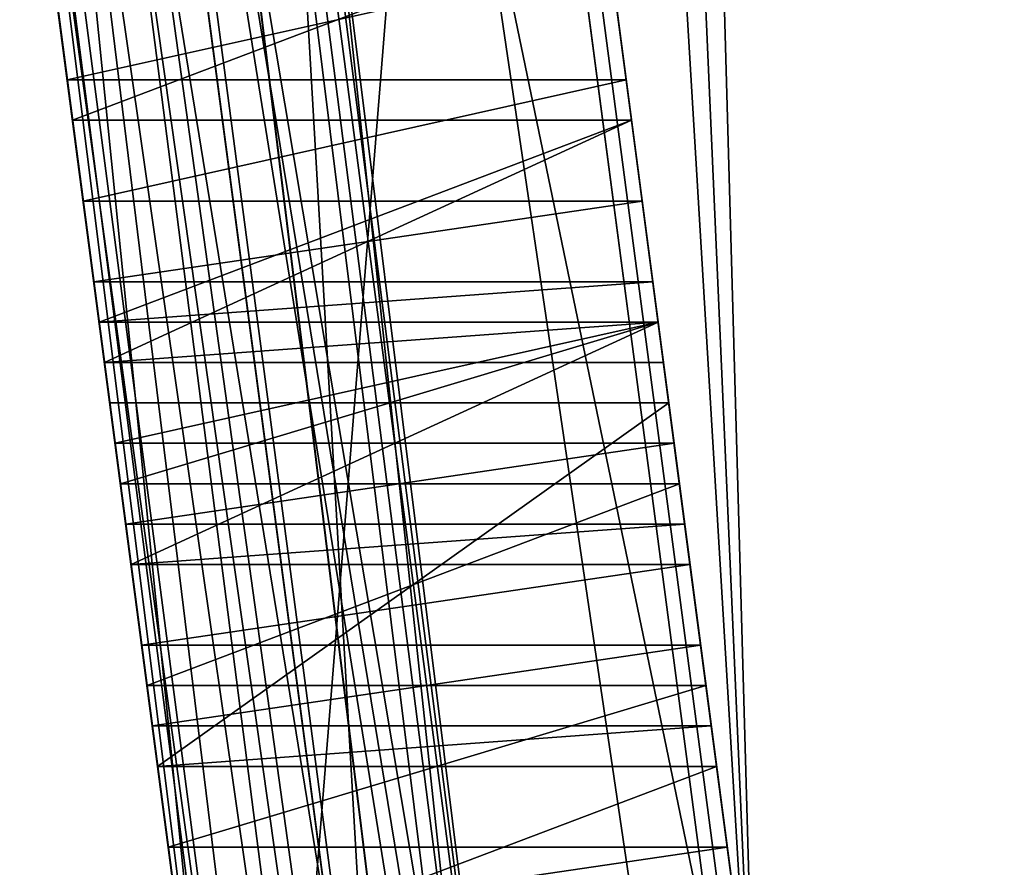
# Model space of a CAD drawing. Header units: millimetres. Extents: x -75 to 0, y -130 to 133.
# Tile 56 of 121: x -56.91 to -55.13, y 37.39 to 38.92. Entities that reach past the tile are written whole.
import ezdxf

# ---------------------------------------------------------------- set-up
doc = ezdxf.new("R2010")
doc.units = ezdxf.units.MM
doc.header["$LTSCALE"] = 65.185185
for name, color, linetype in [('406', 7, 'CONTINUOUS'), ('407', 7, 'CONTINUOUS'), ('437', 7, 'CONTINUOUS'), ('441', 7, 'CONTINUOUS'), ('468', 7, 'CONTINUOUS'), ('469', 7, 'CONTINUOUS'), ('470', 7, 'CONTINUOUS'), ('471', 7, 'CONTINUOUS'), ('472', 7, 'CONTINUOUS'), ('473', 7, 'CONTINUOUS'), ('474', 7, 'CONTINUOUS'), ('475', 7, 'CONTINUOUS'), ('476', 7, 'CONTINUOUS'), ('477', 7, 'CONTINUOUS'), ('478', 7, 'CONTINUOUS'), ('479', 7, 'CONTINUOUS'), ('480', 7, 'CONTINUOUS'), ('481', 7, 'CONTINUOUS'), ('488', 7, 'CONTINUOUS'), ('599', 7, 'CONTINUOUS'), ('601', 7, 'CONTINUOUS'), ('607', 7, 'CONTINUOUS'), ('609', 7, 'CONTINUOUS'), ('632', 7, 'CONTINUOUS'), ('634', 7, 'CONTINUOUS'), ('659', 7, 'CONTINUOUS'), ('683', 7, 'CONTINUOUS'), ('709', 7, 'CONTINUOUS'), ('729', 7, 'CONTINUOUS'), ('791', 7, 'CONTINUOUS'), ('792', 7, 'CONTINUOUS'), ('793', 7, 'CONTINUOUS'), ('794', 7, 'CONTINUOUS'), ('795', 7, 'CONTINUOUS'), ('796', 7, 'CONTINUOUS'), ('797', 7, 'CONTINUOUS'), ('798', 7, 'CONTINUOUS'), ('799', 7, 'CONTINUOUS'), ('800', 7, 'CONTINUOUS'), ('801', 7, 'CONTINUOUS'), ('813', 7, 'CONTINUOUS'), ('814', 7, 'CONTINUOUS'), ('815', 7, 'CONTINUOUS'), ('816', 7, 'CONTINUOUS'), ('817', 7, 'CONTINUOUS'), ('818', 7, 'CONTINUOUS'), ('819', 7, 'CONTINUOUS'), ('820', 7, 'CONTINUOUS'), ('826', 7, 'CONTINUOUS'), ('827', 7, 'CONTINUOUS'), ('828', 7, 'CONTINUOUS'), ('829', 7, 'CONTINUOUS'), ('841', 7, 'CONTINUOUS'), ('842', 7, 'CONTINUOUS'), ('843', 7, 'CONTINUOUS'), ('844', 7, 'CONTINUOUS'), ('845', 7, 'CONTINUOUS'), ('896', 7, 'CONTINUOUS'), ('897', 7, 'CONTINUOUS'), ('898', 7, 'CONTINUOUS'), ('899', 7, 'CONTINUOUS'), ('913', 7, 'CONTINUOUS'), ('914', 7, 'CONTINUOUS')]:
    doc.layers.add(name, color=color, linetype=linetype)

msp = doc.modelspace()

# ---------------------------------------------------------------- linework, layer by layer
at = {"layer": '406', "linetype": 'CONTINUOUS'}
for points in [[(-58.716, 67.8308, 22), (-57.0454, 29, 22), (-56.7181, 65.602, 22), (-58.716, 67.8308, 22)], [(-56.7181, 65.602, 22), (-57.0454, 29, 22), (-54.2476, 63.9121, 22), (-56.7181, 65.602, 22)], [(-54.2476, 63.9121, 22), (-57.0454, 29, 22), (-48.4763, 62.5, 22), (-54.2476, 63.9121, 22)], [(-48.4763, 62.5, 22), (-57.0454, 29, 22), (-34, 62.5, 22), (-48.4763, 62.5, 22)], [(-34, 62.5, 22), (-57.0454, 29, 22), (-34, 44.5265, 22), (-34, 62.5, 22)], [(-34, 44.5265, 22), (-57.0454, 29, 22), (-34.3038, 41.0536, 22), (-34, 44.5265, 22)], [(-57.0454, 29, 22), (-35.2061, 37.6861, 22), (-34.3038, 41.0536, 22), (-57.0454, 29, 22)], [(-38.3676, 29, 22), (-35.2061, 37.6861, 22), (-57.0454, 29, 22), (-38.3676, 29, 22)]]:
    msp.add_3dface(points, dxfattribs=at)
at = {"layer": '407', "linetype": 'CONTINUOUS'}
for points in [[(-58.716, 67.8308, -22), (-56.7181, 65.602, -22), (-35.2061, 37.6861, -22), (-58.716, 67.8308, -22)], [(-57.0454, 29, -22), (-58.716, 67.8308, -22), (-38.3676, 29, -22), (-57.0454, 29, -22)], [(-38.3676, 29, -22), (-58.716, 67.8308, -22), (-35.2061, 37.6861, -22), (-38.3676, 29, -22)], [(-35.2061, 37.6861, -22), (-56.7181, 65.602, -22), (-34.3038, 41.0536, -22), (-35.2061, 37.6861, -22)]]:
    msp.add_3dface(points, dxfattribs=at)
at = {"layer": '437', "linetype": 'CONTINUOUS'}
for points in [[(-54.5762, 29, 18.9216), (-58.193, 56.4724, 18.7321), (-39.965, 29, 19.6874), (-54.5762, 29, 18.9216)], [(-39.965, 29, 19.6874), (-58.193, 56.4724, 18.7321), (-36.6107, 38.2159, 19.8632), (-39.965, 29, 19.6874)], [(-36.6107, 38.2159, 19.8632), (-58.193, 56.4724, 18.7321), (-35.7785, 41.3207, 19.9068), (-36.6107, 38.2159, 19.8632)]]:
    msp.add_3dface(points, dxfattribs=at)
at = {"layer": '441', "linetype": 'CONTINUOUS'}
msp.add_3dface([(-58.193, 56.4724, -18.7321), (-54.5762, 29, -18.9216), (-35.4979, 44.5265, -19.9215), (-58.193, 56.4724, -18.7321)], dxfattribs=at)
at = {"layer": '468', "linetype": 'CONTINUOUS'}
for points in [[(-55.6525, 37.5729, 12.25), (-56.6611, 37.5729, 12.25), (-56.6611, 37.5729, 14.3351), (-55.6525, 37.5729, 12.25)], [(-55.6525, 37.5729, 14.3351), (-55.6525, 37.5729, 12.25), (-56.6611, 37.5729, 14.3351), (-55.6525, 37.5729, 14.3351)]]:
    msp.add_3dface(points, dxfattribs=at)
at = {"layer": '469', "linetype": 'CONTINUOUS'}
for points in [[(-55.7389, 38.2292, 14.3351), (-56.6611, 37.5729, 14.3351), (-56.7475, 38.2292, 14.3351), (-55.7389, 38.2292, 14.3351)], [(-55.6525, 37.5729, 14.3351), (-56.6611, 37.5729, 14.3351), (-55.7389, 38.2292, 14.3351), (-55.6525, 37.5729, 14.3351)]]:
    msp.add_3dface(points, dxfattribs=at)
at = {"layer": '470', "linetype": 'CONTINUOUS'}
for points in [[(-55.7389, 38.2292, 14.3351), (-56.7475, 38.2292, 14.3351), (-55.7389, 38.2292, 14.633), (-55.7389, 38.2292, 14.3351)], [(-55.7389, 38.2292, 14.633), (-56.7475, 38.2292, 14.3351), (-56.7475, 38.2292, 14.633), (-55.7389, 38.2292, 14.633)]]:
    msp.add_3dface(points, dxfattribs=at)
at = {"layer": '471', "linetype": 'CONTINUOUS'}
for points in [[(-55.7389, 38.2292, 14.633), (-56.7475, 38.2292, 14.633), (-56.6611, 37.5729, 14.633), (-55.7389, 38.2292, 14.633)], [(-55.6525, 37.5729, 14.633), (-55.7389, 38.2292, 14.633), (-56.6611, 37.5729, 14.633), (-55.6525, 37.5729, 14.633)]]:
    msp.add_3dface(points, dxfattribs=at)
at = {"layer": '472', "linetype": 'CONTINUOUS'}
for points in [[(-55.6525, 37.5729, 14.633), (-56.6611, 37.5729, 14.633), (-55.6525, 37.5729, 15.0053), (-55.6525, 37.5729, 14.633)], [(-55.6525, 37.5729, 15.0053), (-56.6611, 37.5729, 14.633), (-56.6611, 37.5729, 15.0053), (-55.6525, 37.5729, 15.0053)]]:
    msp.add_3dface(points, dxfattribs=at)
at = {"layer": '473', "linetype": 'CONTINUOUS'}
for points in [[(-55.6621, 37.6458, 15.2287), (-56.6611, 37.5729, 15.0053), (-56.6707, 37.6458, 15.2287), (-55.6621, 37.6458, 15.2287)], [(-55.6525, 37.5729, 15.0053), (-56.6611, 37.5729, 15.0053), (-55.6621, 37.6458, 15.2287), (-55.6525, 37.5729, 15.0053)]]:
    msp.add_3dface(points, dxfattribs=at)
at = {"layer": '474', "linetype": 'CONTINUOUS'}
for points in [[(-55.6813, 37.7917, 15.3777), (-56.6707, 37.6458, 15.2287), (-56.6899, 37.7917, 15.3777), (-55.6813, 37.7917, 15.3777)], [(-55.6621, 37.6458, 15.2287), (-56.6707, 37.6458, 15.2287), (-55.6813, 37.7917, 15.3777), (-55.6621, 37.6458, 15.2287)]]:
    msp.add_3dface(points, dxfattribs=at)
at = {"layer": '475', "linetype": 'CONTINUOUS'}
for points in [[(-55.7005, 37.9375, 15.4521), (-56.6899, 37.7917, 15.3777), (-56.7091, 37.9375, 15.4521), (-55.7005, 37.9375, 15.4521)], [(-55.6813, 37.7917, 15.3777), (-56.6899, 37.7917, 15.3777), (-55.7005, 37.9375, 15.4521), (-55.6813, 37.7917, 15.3777)]]:
    msp.add_3dface(points, dxfattribs=at)
at = {"layer": '476', "linetype": 'CONTINUOUS'}
for points in [[(-55.7581, 38.375, 15.5266), (-56.7091, 37.9375, 15.4521), (-56.7667, 38.375, 15.5266), (-55.7581, 38.375, 15.5266)], [(-55.7005, 37.9375, 15.4521), (-56.7091, 37.9375, 15.4521), (-55.7581, 38.375, 15.5266), (-55.7005, 37.9375, 15.4521)]]:
    msp.add_3dface(points, dxfattribs=at)
at = {"layer": '477', "linetype": 'CONTINUOUS'}
for points in [[(-55.7581, 38.375, 15.5266), (-56.7667, 38.375, 15.5266), (-55.7581, 38.375, 15.75), (-55.7581, 38.375, 15.5266)], [(-55.7581, 38.375, 15.75), (-56.7667, 38.375, 15.5266), (-56.7667, 38.375, 15.75), (-55.7581, 38.375, 15.75)]]:
    msp.add_3dface(points, dxfattribs=at)
at = {"layer": '478', "linetype": 'CONTINUOUS'}
for points in [[(-55.7581, 38.375, 15.75), (-56.7667, 38.375, 15.75), (-56.7283, 38.0833, 15.75), (-55.7581, 38.375, 15.75)], [(-55.7197, 38.0833, 15.75), (-55.7581, 38.375, 15.75), (-56.7283, 38.0833, 15.75), (-55.7197, 38.0833, 15.75)]]:
    msp.add_3dface(points, dxfattribs=at)
at = {"layer": '479', "linetype": 'CONTINUOUS'}
for points in [[(-55.7197, 38.0833, 15.75), (-56.7283, 38.0833, 15.75), (-56.6803, 37.7187, 15.6755), (-55.7197, 38.0833, 15.75)], [(-55.6717, 37.7187, 15.6755), (-55.7197, 38.0833, 15.75), (-56.6803, 37.7187, 15.6755), (-55.6717, 37.7187, 15.6755)]]:
    msp.add_3dface(points, dxfattribs=at)
at = {"layer": '480', "linetype": 'CONTINUOUS'}
for points in [[(-55.6717, 37.7187, 15.6755), (-56.6803, 37.7187, 15.6755), (-56.6419, 37.4271, 15.5266), (-55.6717, 37.7187, 15.6755)], [(-55.6333, 37.4271, 15.5266), (-55.6717, 37.7187, 15.6755), (-56.6419, 37.4271, 15.5266), (-55.6333, 37.4271, 15.5266)]]:
    msp.add_3dface(points, dxfattribs=at)
at = {"layer": '481', "linetype": 'CONTINUOUS'}
for points in [[(-55.6333, 37.4271, 15.5266), (-56.6419, 37.4271, 15.5266), (-56.6227, 37.2812, 15.3032), (-55.6333, 37.4271, 15.5266)], [(-55.6141, 37.2812, 15.3032), (-55.6333, 37.4271, 15.5266), (-56.6227, 37.2812, 15.3032), (-55.6141, 37.2812, 15.3032)]]:
    msp.add_3dface(points, dxfattribs=at)
at = {"layer": '488', "linetype": 'CONTINUOUS'}
for points in [[(-56.6611, 37.5729, 12.25), (-55.6525, 37.5729, 12.25), (-56.6131, 37.2083, 12.25), (-56.6611, 37.5729, 12.25)], [(-55.6525, 37.5729, 12.25), (-55.6045, 37.2083, 12.25), (-56.6131, 37.2083, 12.25), (-55.6525, 37.5729, 12.25)]]:
    msp.add_3dface(points, dxfattribs=at)
at = {"layer": '599', "linetype": 'CONTINUOUS'}
for points in [[(-55.8839, 35.5, 4.5), (-57.0682, 44.4957, 4.5), (-57.0029, 44.5, 4.5), (-55.8839, 35.5, 4.5)], [(-41, 44.5, 4.5), (-55.8839, 35.5, 4.5), (-57.0029, 44.5, 4.5), (-41, 44.5, 4.5)], [(-41, 35.5, 4.5), (-55.8839, 35.5, 4.5), (-41, 44.5, 4.5), (-41, 35.5, 4.5)]]:
    msp.add_3dface(points, dxfattribs=at)
at = {"layer": '601', "linetype": 'CONTINUOUS'}
for points in [[(-57.0356, 44.4989, -4.5), (-57.0682, 44.4957, -4.5), (-55.8839, 35.5, -4.5), (-57.0356, 44.4989, -4.5)], [(-57.0029, 44.5, -4.5), (-57.0356, 44.4989, -4.5), (-55.8839, 35.5, -4.5), (-57.0029, 44.5, -4.5)], [(-41, 44.5, -4.5), (-57.0029, 44.5, -4.5), (-41, 35.5, -4.5), (-41, 44.5, -4.5)], [(-41, 35.5, -4.5), (-57.0029, 44.5, -4.5), (-55.8839, 35.5, -4.5), (-41, 35.5, -4.5)]]:
    msp.add_3dface(points, dxfattribs=at)
at = {"layer": '607', "linetype": 'CONTINUOUS'}
for points in [[(-55.8474, 46.4022, -7.4019), (-55.5786, 36.8133, -7.3948), (-55.9959, 46.338, -7.4058), (-55.8474, 46.4022, -7.4019)], [(-40.5, 46.0003, -7), (-55.5786, 36.8133, -7.3948), (-55.8474, 46.4022, -7.4019), (-40.5, 46.0003, -7)], [(-55.9959, 46.338, -7.4058), (-55.5786, 36.8133, -7.3948), (-56.1465, 46.2928, -7.4097), (-55.9959, 46.338, -7.4058)], [(-56.1465, 46.2928, -7.4097), (-55.5786, 36.8133, -7.3948), (-56.806, 46.1361, -7.427), (-56.1465, 46.2928, -7.4097)], [(-55.5786, 36.8133, -7.3948), (-40.5, 46.0003, -7), (-47.9825, 36.8604, -7.1959), (-55.5786, 36.8133, -7.3948)]]:
    msp.add_3dface(points, dxfattribs=at)
at = {"layer": '609', "linetype": 'CONTINUOUS'}
for points in [[(-55.5786, 36.8133, 7.3948), (-55.8474, 46.4022, 7.4019), (-55.9959, 46.338, 7.4058), (-55.5786, 36.8133, 7.3948)], [(-40.5, 36.9076, 7), (-40.5, 46.0003, 7), (-55.8474, 46.4022, 7.4019), (-40.5, 36.9076, 7)], [(-40.5, 36.9076, 7), (-55.8474, 46.4022, 7.4019), (-47.9825, 36.8604, 7.1959), (-40.5, 36.9076, 7)], [(-47.9825, 36.8604, 7.1959), (-55.8474, 46.4022, 7.4019), (-55.5786, 36.8133, 7.3948), (-47.9825, 36.8604, 7.1959)], [(-56.1465, 46.2928, 7.4097), (-55.5786, 36.8133, 7.3948), (-55.9959, 46.338, 7.4058), (-56.1465, 46.2928, 7.4097)], [(-56.806, 46.1361, 7.427), (-55.5786, 36.8133, 7.3948), (-56.1465, 46.2928, 7.4097), (-56.806, 46.1361, 7.427)]]:
    msp.add_3dface(points, dxfattribs=at)
at = {"layer": '632', "linetype": 'CONTINUOUS'}
for points in [[(-57.0682, 44.4957, 4.5), (-55.9497, 35.5, 4.4957), (-57.3664, 44.3434, 4.3879), (-57.0682, 44.4957, 4.5)], [(-57.0682, 44.4957, 4.5), (-55.8839, 35.5, 4.5), (-55.9169, 35.5, 4.4989), (-57.0682, 44.4957, 4.5)], [(-57.0682, 44.4957, 4.5), (-55.9169, 35.5, 4.4989), (-55.9497, 35.5, 4.4957), (-57.0682, 44.4957, 4.5)], [(-57.3664, 44.3434, 4.3879), (-56.2456, 35.597, 4.361), (-57.4746, 44.1658, 4.226), (-57.3664, 44.3434, 4.3879)], [(-55.9497, 35.5, 4.4957), (-56.2456, 35.597, 4.361), (-57.3664, 44.3434, 4.3879), (-55.9497, 35.5, 4.4957)], [(-57.4746, 44.1658, 4.226), (-56.4454, 35.9347, 4), (-57.4986, 43.9347, 4), (-57.4746, 44.1658, 4.226)], [(-56.2456, 35.597, 4.361), (-56.3751, 35.7373, 4.205), (-57.4746, 44.1658, 4.226), (-56.2456, 35.597, 4.361)], [(-56.3751, 35.7373, 4.205), (-56.4454, 35.9347, 4), (-57.4746, 44.1658, 4.226), (-56.3751, 35.7373, 4.205)]]:
    msp.add_3dface(points, dxfattribs=at)
at = {"layer": '634', "linetype": 'CONTINUOUS'}
for points in [[(-55.8839, 35.5, -4.5), (-57.0682, 44.4957, -4.5), (-57.3664, 44.3434, -4.3879), (-55.8839, 35.5, -4.5)], [(-56.2456, 35.597, -4.361), (-57.3664, 44.3434, -4.3879), (-57.4746, 44.1658, -4.226), (-56.2456, 35.597, -4.361)], [(-55.9169, 35.5, -4.4989), (-55.8839, 35.5, -4.5), (-57.3664, 44.3434, -4.3879), (-55.9169, 35.5, -4.4989)], [(-55.9497, 35.5, -4.4957), (-55.9169, 35.5, -4.4989), (-57.3664, 44.3434, -4.3879), (-55.9497, 35.5, -4.4957)], [(-56.2456, 35.597, -4.361), (-55.9497, 35.5, -4.4957), (-57.3664, 44.3434, -4.3879), (-56.2456, 35.597, -4.361)], [(-56.3751, 35.7373, -4.205), (-57.4746, 44.1658, -4.226), (-57.4986, 43.9347, -4), (-56.3751, 35.7373, -4.205)], [(-56.3751, 35.7373, -4.205), (-56.2456, 35.597, -4.361), (-57.4746, 44.1658, -4.226), (-56.3751, 35.7373, -4.205)], [(-56.4454, 35.9347, -4), (-56.3751, 35.7373, -4.205), (-57.4986, 43.9347, -4), (-56.4454, 35.9347, -4)]]:
    msp.add_3dface(points, dxfattribs=at)
at = {"layer": '659', "linetype": 'CONTINUOUS'}
for points in [[(-57.4903, 46.045, -7.7288), (-56.806, 46.1361, -7.427), (-56.2629, 36.7221, -7.6966), (-57.4903, 46.045, -7.7288)], [(-56.806, 46.1361, -7.427), (-55.5786, 36.8133, -7.3948), (-56.2629, 36.7221, -7.6966), (-56.806, 46.1361, -7.427)], [(-57.7713, 46.0056, -8.4266), (-57.4903, 46.045, -7.7288), (-56.5439, 36.6827, -8.3945), (-57.7713, 46.0056, -8.4266)], [(-56.5439, 36.6827, -8.3945), (-57.4903, 46.045, -7.7288), (-56.2629, 36.7221, -7.6966), (-56.5439, 36.6827, -8.3945)]]:
    msp.add_3dface(points, dxfattribs=at)
at = {"layer": '683', "linetype": 'CONTINUOUS'}
for points in [[(-55.5786, 36.8133, 7.3948), (-56.806, 46.1361, 7.427), (-57.4903, 46.045, 7.7288), (-55.5786, 36.8133, 7.3948)], [(-57.7713, 46.0056, 8.4266), (-56.2629, 36.7221, 7.6966), (-57.4903, 46.045, 7.7288), (-57.7713, 46.0056, 8.4266)], [(-56.2629, 36.7221, 7.6966), (-55.5786, 36.8133, 7.3948), (-57.4903, 46.045, 7.7288), (-56.2629, 36.7221, 7.6966)], [(-57.7713, 46.0056, 8.4266), (-56.5439, 36.6827, 8.3945), (-56.2629, 36.7221, 7.6966), (-57.7713, 46.0056, 8.4266)]]:
    msp.add_3dface(points, dxfattribs=at)
at = {"layer": '709', "linetype": 'CONTINUOUS'}
for points in [[(-54.5762, 29, -18.9216), (-58.193, 56.4724, -18.7321), (-58.6207, 56.4152, -18.6088), (-54.5762, 29, -18.9216)], [(-58.6207, 56.4152, -18.6088), (-58.8779, 56.3799, -18.4027), (-55.2434, 28.91, -18.6115), (-58.6207, 56.4152, -18.6088)], [(-54.5762, 29, -18.9216), (-58.6207, 56.4152, -18.6088), (-55.2434, 28.91, -18.6115), (-54.5762, 29, -18.9216)], [(-58.8779, 56.3799, -18.4027), (-59.051, 56.3553, -18.1303), (-55.2434, 28.91, -18.6115), (-58.8779, 56.3799, -18.4027)], [(-59.051, 56.3553, -18.1303), (-59.1321, 56.3419, -17.7335), (-55.2434, 28.91, -18.6115), (-59.051, 56.3553, -18.1303)], [(-55.2434, 28.91, -18.6115), (-59.1321, 56.3419, -17.7335), (-55.5153, 28.8695, -17.923), (-55.2434, 28.91, -18.6115)]]:
    msp.add_3dface(points, dxfattribs=at)
at = {"layer": '729', "linetype": 'CONTINUOUS'}
for points in [[(-58.193, 56.4724, 18.7321), (-55.2434, 28.91, 18.6115), (-58.6223, 56.415, 18.608), (-58.193, 56.4724, 18.7321)], [(-58.193, 56.4724, 18.7321), (-54.5762, 29, 18.9216), (-55.2434, 28.91, 18.6115), (-58.193, 56.4724, 18.7321)], [(-58.6223, 56.415, 18.608), (-55.2434, 28.91, 18.6115), (-58.879, 56.3798, 18.4015), (-58.6223, 56.415, 18.608)], [(-58.879, 56.3798, 18.4015), (-55.5153, 28.8695, 17.923), (-59.0515, 56.3552, 18.1291), (-58.879, 56.3798, 18.4015)], [(-55.2434, 28.91, 18.6115), (-55.5153, 28.8695, 17.923), (-58.879, 56.3798, 18.4015), (-55.2434, 28.91, 18.6115)], [(-55.5153, 28.8695, 17.923), (-59.1321, 56.3419, 17.7335), (-59.0515, 56.3552, 18.1291), (-55.5153, 28.8695, 17.923)]]:
    msp.add_3dface(points, dxfattribs=at)
at = {"layer": '791', "linetype": 'CONTINUOUS'}
for points in [[(-55.8541, 39.1042, -12.25), (-56.8627, 39.1042, -12.25), (-56.8147, 38.7396, -12.3245), (-55.8541, 39.1042, -12.25)], [(-55.8061, 38.7396, -12.3245), (-55.8541, 39.1042, -12.25), (-56.8147, 38.7396, -12.3245), (-55.8061, 38.7396, -12.3245)]]:
    msp.add_3dface(points, dxfattribs=at)
at = {"layer": '792', "linetype": 'CONTINUOUS'}
for points in [[(-55.8061, 38.7396, -12.3245), (-56.8147, 38.7396, -12.3245), (-56.7667, 38.375, -12.5479), (-55.8061, 38.7396, -12.3245)], [(-55.7581, 38.375, -12.5479), (-55.8061, 38.7396, -12.3245), (-56.7667, 38.375, -12.5479), (-55.7581, 38.375, -12.5479)]]:
    msp.add_3dface(points, dxfattribs=at)
at = {"layer": '793', "linetype": 'CONTINUOUS'}
for points in [[(-55.7581, 38.375, -12.5479), (-56.7667, 38.375, -12.5479), (-56.7379, 38.1562, -12.8457), (-55.7581, 38.375, -12.5479)], [(-55.7293, 38.1562, -12.8457), (-55.7581, 38.375, -12.5479), (-56.7379, 38.1562, -12.8457), (-55.7293, 38.1562, -12.8457)]]:
    msp.add_3dface(points, dxfattribs=at)
at = {"layer": '794', "linetype": 'CONTINUOUS'}
for points in [[(-55.7293, 38.1562, -12.8457), (-56.7379, 38.1562, -12.8457), (-56.7187, 38.0104, -13.2181), (-55.7293, 38.1562, -12.8457)], [(-55.7101, 38.0104, -13.2181), (-55.7293, 38.1562, -12.8457), (-56.7187, 38.0104, -13.2181), (-55.7101, 38.0104, -13.2181)]]:
    msp.add_3dface(points, dxfattribs=at)
at = {"layer": '795', "linetype": 'CONTINUOUS'}
for points in [[(-55.7101, 38.0104, -13.2181), (-56.7187, 38.0104, -13.2181), (-56.7091, 37.9375, -13.7394), (-55.7101, 38.0104, -13.2181)], [(-55.7005, 37.9375, -13.7394), (-55.7101, 38.0104, -13.2181), (-56.7091, 37.9375, -13.7394), (-55.7005, 37.9375, -13.7394)]]:
    msp.add_3dface(points, dxfattribs=at)
at = {"layer": '796', "linetype": 'CONTINUOUS'}
for points in [[(-55.7005, 37.9375, -13.7394), (-56.7091, 37.9375, -13.7394), (-55.7005, 37.9375, -14.2606), (-55.7005, 37.9375, -13.7394)], [(-55.7005, 37.9375, -14.2606), (-56.7091, 37.9375, -13.7394), (-56.7091, 37.9375, -14.2606), (-55.7005, 37.9375, -14.2606)]]:
    msp.add_3dface(points, dxfattribs=at)
at = {"layer": '797', "linetype": 'CONTINUOUS'}
for points in [[(-55.7101, 38.0104, -14.7819), (-56.7091, 37.9375, -14.2606), (-56.7187, 38.0104, -14.7819), (-55.7101, 38.0104, -14.7819)], [(-55.7005, 37.9375, -14.2606), (-56.7091, 37.9375, -14.2606), (-55.7101, 38.0104, -14.7819), (-55.7005, 37.9375, -14.2606)]]:
    msp.add_3dface(points, dxfattribs=at)
at = {"layer": '798', "linetype": 'CONTINUOUS'}
for points in [[(-55.7293, 38.1562, -15.1543), (-56.7187, 38.0104, -14.7819), (-56.7379, 38.1562, -15.1543), (-55.7293, 38.1562, -15.1543)], [(-55.7101, 38.0104, -14.7819), (-56.7187, 38.0104, -14.7819), (-55.7293, 38.1562, -15.1543), (-55.7101, 38.0104, -14.7819)]]:
    msp.add_3dface(points, dxfattribs=at)
at = {"layer": '799', "linetype": 'CONTINUOUS'}
for points in [[(-55.7581, 38.375, -15.4521), (-56.7379, 38.1562, -15.1543), (-56.7667, 38.375, -15.4521), (-55.7581, 38.375, -15.4521)], [(-55.7293, 38.1562, -15.1543), (-56.7379, 38.1562, -15.1543), (-55.7581, 38.375, -15.4521), (-55.7293, 38.1562, -15.1543)]]:
    msp.add_3dface(points, dxfattribs=at)
at = {"layer": '800', "linetype": 'CONTINUOUS'}
for points in [[(-55.8061, 38.7396, -15.6755), (-56.7667, 38.375, -15.4521), (-56.8147, 38.7396, -15.6755), (-55.8061, 38.7396, -15.6755)], [(-55.7581, 38.375, -15.4521), (-56.7667, 38.375, -15.4521), (-55.8061, 38.7396, -15.6755), (-55.7581, 38.375, -15.4521)]]:
    msp.add_3dface(points, dxfattribs=at)
at = {"layer": '801', "linetype": 'CONTINUOUS'}
for points in [[(-55.8541, 39.1042, -15.75), (-56.8147, 38.7396, -15.6755), (-56.8627, 39.1042, -15.75), (-55.8541, 39.1042, -15.75)], [(-55.8061, 38.7396, -15.6755), (-56.8147, 38.7396, -15.6755), (-55.8541, 39.1042, -15.75), (-55.8061, 38.7396, -15.6755)]]:
    msp.add_3dface(points, dxfattribs=at)
at = {"layer": '813', "linetype": 'CONTINUOUS'}
for points in [[(-55.8541, 39.1042, -13.516), (-56.8627, 39.1042, -13.516), (-56.8147, 38.7396, -13.5904), (-55.8541, 39.1042, -13.516)], [(-55.8061, 38.7396, -13.5904), (-55.8541, 39.1042, -13.516), (-56.8147, 38.7396, -13.5904), (-55.8061, 38.7396, -13.5904)]]:
    msp.add_3dface(points, dxfattribs=at)
at = {"layer": '814', "linetype": 'CONTINUOUS'}
for points in [[(-55.8061, 38.7396, -13.5904), (-56.8147, 38.7396, -13.5904), (-56.7571, 38.3021, -13.8883), (-55.8061, 38.7396, -13.5904)], [(-55.7485, 38.3021, -13.8883), (-55.8061, 38.7396, -13.5904), (-56.7571, 38.3021, -13.8883), (-55.7485, 38.3021, -13.8883)]]:
    msp.add_3dface(points, dxfattribs=at)
at = {"layer": '815', "linetype": 'CONTINUOUS'}
for points in [[(-55.7485, 38.3021, -13.8883), (-56.7571, 38.3021, -13.8883), (-55.7485, 38.3021, -13.7394), (-55.7485, 38.3021, -13.8883)], [(-55.7485, 38.3021, -13.7394), (-56.7571, 38.3021, -13.8883), (-56.7571, 38.3021, -13.7394), (-55.7485, 38.3021, -13.7394)]]:
    msp.add_3dface(points, dxfattribs=at)
at = {"layer": '816', "linetype": 'CONTINUOUS'}
for points in [[(-55.7581, 38.375, -13.2926), (-56.7571, 38.3021, -13.7394), (-56.7667, 38.375, -13.2926), (-55.7581, 38.375, -13.2926)], [(-55.7485, 38.3021, -13.7394), (-56.7571, 38.3021, -13.7394), (-55.7581, 38.375, -13.2926), (-55.7485, 38.3021, -13.7394)]]:
    msp.add_3dface(points, dxfattribs=at)
at = {"layer": '817', "linetype": 'CONTINUOUS'}
for points in [[(-55.7677, 38.4479, -13.0691), (-56.7667, 38.375, -13.2926), (-56.7763, 38.4479, -13.0691), (-55.7677, 38.4479, -13.0691)], [(-55.7581, 38.375, -13.2926), (-56.7667, 38.375, -13.2926), (-55.7677, 38.4479, -13.0691), (-55.7581, 38.375, -13.2926)]]:
    msp.add_3dface(points, dxfattribs=at)
at = {"layer": '818', "linetype": 'CONTINUOUS'}
for points in [[(-55.7869, 38.5937, -12.8457), (-56.7763, 38.4479, -13.0691), (-56.7955, 38.5937, -12.8457), (-55.7869, 38.5937, -12.8457)], [(-55.7677, 38.4479, -13.0691), (-56.7763, 38.4479, -13.0691), (-55.7869, 38.5937, -12.8457), (-55.7677, 38.4479, -13.0691)]]:
    msp.add_3dface(points, dxfattribs=at)
at = {"layer": '819', "linetype": 'CONTINUOUS'}
for points in [[(-55.8157, 38.8125, -12.6968), (-56.7955, 38.5937, -12.8457), (-56.8243, 38.8125, -12.6968), (-55.8157, 38.8125, -12.6968)], [(-55.7869, 38.5937, -12.8457), (-56.7955, 38.5937, -12.8457), (-55.8157, 38.8125, -12.6968), (-55.7869, 38.5937, -12.8457)]]:
    msp.add_3dface(points, dxfattribs=at)
at = {"layer": '820', "linetype": 'CONTINUOUS'}
for points in [[(-55.8445, 39.0312, -12.6223), (-56.8243, 38.8125, -12.6968), (-56.8531, 39.0312, -12.6223), (-55.8445, 39.0312, -12.6223)], [(-55.8157, 38.8125, -12.6968), (-56.8243, 38.8125, -12.6968), (-55.8445, 39.0312, -12.6223), (-55.8157, 38.8125, -12.6968)]]:
    msp.add_3dface(points, dxfattribs=at)
at = {"layer": '826', "linetype": 'CONTINUOUS'}
for points in [[(-55.7677, 38.4479, -14.3351), (-56.7667, 38.375, -14.5585), (-56.7763, 38.4479, -14.3351), (-55.7677, 38.4479, -14.3351)], [(-55.7581, 38.375, -14.5585), (-56.7667, 38.375, -14.5585), (-55.7677, 38.4479, -14.3351), (-55.7581, 38.375, -14.5585)]]:
    msp.add_3dface(points, dxfattribs=at)
at = {"layer": '827', "linetype": 'CONTINUOUS'}
for points in [[(-55.7869, 38.5937, -14.1117), (-56.7763, 38.4479, -14.3351), (-56.7955, 38.5937, -14.1117), (-55.7869, 38.5937, -14.1117)], [(-55.7677, 38.4479, -14.3351), (-56.7763, 38.4479, -14.3351), (-55.7869, 38.5937, -14.1117), (-55.7677, 38.4479, -14.3351)]]:
    msp.add_3dface(points, dxfattribs=at)
at = {"layer": '828', "linetype": 'CONTINUOUS'}
for points in [[(-55.8157, 38.8125, -13.9628), (-56.7955, 38.5937, -14.1117), (-56.8243, 38.8125, -13.9628), (-55.8157, 38.8125, -13.9628)], [(-55.7869, 38.5937, -14.1117), (-56.7955, 38.5937, -14.1117), (-55.8157, 38.8125, -13.9628), (-55.7869, 38.5937, -14.1117)]]:
    msp.add_3dface(points, dxfattribs=at)
at = {"layer": '829', "linetype": 'CONTINUOUS'}
for points in [[(-55.8445, 39.0312, -13.8883), (-56.8243, 38.8125, -13.9628), (-56.8531, 39.0312, -13.8883), (-55.8445, 39.0312, -13.8883)], [(-55.8157, 38.8125, -13.9628), (-56.8243, 38.8125, -13.9628), (-55.8445, 39.0312, -13.8883), (-55.8157, 38.8125, -13.9628)]]:
    msp.add_3dface(points, dxfattribs=at)
at = {"layer": '841', "linetype": 'CONTINUOUS'}
for points in [[(-55.8445, 39.0312, -15.3777), (-56.8531, 39.0312, -15.3777), (-56.8243, 38.8125, -15.3032), (-55.8445, 39.0312, -15.3777)], [(-55.8157, 38.8125, -15.3032), (-55.8445, 39.0312, -15.3777), (-56.8243, 38.8125, -15.3032), (-55.8157, 38.8125, -15.3032)]]:
    msp.add_3dface(points, dxfattribs=at)
at = {"layer": '842', "linetype": 'CONTINUOUS'}
for points in [[(-55.8157, 38.8125, -15.3032), (-56.8243, 38.8125, -15.3032), (-56.7955, 38.5937, -15.1543), (-55.8157, 38.8125, -15.3032)], [(-55.7869, 38.5937, -15.1543), (-55.8157, 38.8125, -15.3032), (-56.7955, 38.5937, -15.1543), (-55.7869, 38.5937, -15.1543)]]:
    msp.add_3dface(points, dxfattribs=at)
at = {"layer": '843', "linetype": 'CONTINUOUS'}
for points in [[(-55.7869, 38.5937, -15.1543), (-56.7955, 38.5937, -15.1543), (-56.7763, 38.4479, -14.9309), (-55.7869, 38.5937, -15.1543)], [(-55.7677, 38.4479, -14.9309), (-55.7869, 38.5937, -15.1543), (-56.7763, 38.4479, -14.9309), (-55.7677, 38.4479, -14.9309)]]:
    msp.add_3dface(points, dxfattribs=at)
at = {"layer": '844', "linetype": 'CONTINUOUS'}
for points in [[(-55.7677, 38.4479, -14.9309), (-56.7763, 38.4479, -14.9309), (-56.7667, 38.375, -14.7074), (-55.7677, 38.4479, -14.9309)], [(-55.7581, 38.375, -14.7074), (-55.7677, 38.4479, -14.9309), (-56.7667, 38.375, -14.7074), (-55.7581, 38.375, -14.7074)]]:
    msp.add_3dface(points, dxfattribs=at)
at = {"layer": '845', "linetype": 'CONTINUOUS'}
for points in [[(-56.7667, 38.375, -14.5585), (-55.7581, 38.375, -14.5585), (-56.7667, 38.375, -14.7074), (-56.7667, 38.375, -14.5585)], [(-55.7581, 38.375, -14.5585), (-55.7581, 38.375, -14.7074), (-56.7667, 38.375, -14.7074), (-55.7581, 38.375, -14.5585)]]:
    msp.add_3dface(points, dxfattribs=at)
at = {"layer": '896', "linetype": 'CONTINUOUS'}
for points in [[(-56.8915, 39.3229, 15.75), (-59.1321, 56.3419, 17.7335), (-55.5153, 28.8695, 17.923), (-56.8915, 39.3229, 15.75)], [(-56.6611, 37.5729, 12.25), (-56.6131, 37.2083, 12.25), (-57.7713, 46.0056, 8.4266), (-56.6611, 37.5729, 12.25)], [(-56.8435, 38.9583, 12.25), (-56.6611, 37.5729, 12.25), (-57.7713, 46.0056, 8.4266), (-56.8435, 38.9583, 12.25)], [(-57.7713, 46.0056, 8.4266), (-56.6131, 37.2083, 12.25), (-56.5439, 36.6827, 8.3945), (-57.7713, 46.0056, 8.4266)], [(-56.8435, 38.9583, 15.75), (-56.8915, 39.3229, 15.75), (-55.5153, 28.8695, 17.923), (-56.8435, 38.9583, 15.75)], [(-56.6611, 37.5729, 14.3351), (-56.6611, 37.5729, 12.25), (-56.8435, 38.9583, 12.25), (-56.6611, 37.5729, 14.3351)], [(-56.7475, 38.2292, 14.3351), (-56.6611, 37.5729, 14.3351), (-56.8435, 38.9583, 12.25), (-56.7475, 38.2292, 14.3351)], [(-56.7475, 38.2292, 14.633), (-56.7475, 38.2292, 14.3351), (-56.8435, 38.9583, 12.25), (-56.7475, 38.2292, 14.633)], [(-56.7667, 38.375, 15.5266), (-56.7475, 38.2292, 14.633), (-56.8435, 38.9583, 12.25), (-56.7667, 38.375, 15.5266)], [(-56.7667, 38.375, 15.75), (-56.7667, 38.375, 15.5266), (-56.8435, 38.9583, 12.25), (-56.7667, 38.375, 15.75)], [(-56.8435, 38.9583, 14.633), (-56.7667, 38.375, 15.75), (-56.8435, 38.9583, 12.25), (-56.8435, 38.9583, 14.633)], [(-56.7667, 38.375, 15.75), (-56.8435, 38.9583, 14.633), (-56.8435, 38.9583, 15.3777), (-56.7667, 38.375, 15.75)], [(-56.8435, 38.9583, 15.75), (-56.7667, 38.375, 15.75), (-56.8435, 38.9583, 15.3777), (-56.8435, 38.9583, 15.75)], [(-56.7667, 38.375, 15.75), (-56.8435, 38.9583, 15.75), (-55.5153, 28.8695, 17.923), (-56.7667, 38.375, 15.75)], [(-56.7091, 37.9375, 15.4521), (-56.7475, 38.2292, 14.633), (-56.7667, 38.375, 15.5266), (-56.7091, 37.9375, 15.4521)], [(-56.7283, 38.0833, 15.75), (-56.7667, 38.375, 15.75), (-55.5153, 28.8695, 17.923), (-56.7283, 38.0833, 15.75)], [(-56.6611, 37.5729, 14.633), (-56.7475, 38.2292, 14.633), (-56.6611, 37.5729, 15.0053), (-56.6611, 37.5729, 14.633)], [(-56.6611, 37.5729, 15.0053), (-56.7475, 38.2292, 14.633), (-56.6707, 37.6458, 15.2287), (-56.6611, 37.5729, 15.0053)], [(-56.6707, 37.6458, 15.2287), (-56.7475, 38.2292, 14.633), (-56.6899, 37.7917, 15.3777), (-56.6707, 37.6458, 15.2287)], [(-56.6899, 37.7917, 15.3777), (-56.7475, 38.2292, 14.633), (-56.7091, 37.9375, 15.4521), (-56.6899, 37.7917, 15.3777)], [(-56.6803, 37.7187, 15.6755), (-56.7283, 38.0833, 15.75), (-55.5153, 28.8695, 17.923), (-56.6803, 37.7187, 15.6755)], [(-56.6419, 37.4271, 15.5266), (-56.6803, 37.7187, 15.6755), (-55.5153, 28.8695, 17.923), (-56.6419, 37.4271, 15.5266)], [(-56.6227, 37.2812, 15.3032), (-56.6419, 37.4271, 15.5266), (-55.5153, 28.8695, 17.923), (-56.6227, 37.2812, 15.3032)]]:
    msp.add_3dface(points, dxfattribs=at)
at = {"layer": '897', "linetype": 'CONTINUOUS'}
for points in [[(-55.5153, 28.8695, -17.923), (-59.1321, 56.3419, -17.7335), (-56.4307, 35.8229, -15.75), (-55.5153, 28.8695, -17.923)], [(-59.1321, 56.3419, -17.7335), (-56.8627, 39.1042, -15.75), (-56.5747, 36.9167, -15.5266), (-59.1321, 56.3419, -17.7335)], [(-56.4307, 35.8229, -15.75), (-59.1321, 56.3419, -17.7335), (-56.4691, 36.1146, -15.75), (-56.4307, 35.8229, -15.75)], [(-56.4691, 36.1146, -15.75), (-59.1321, 56.3419, -17.7335), (-56.5363, 36.625, -15.6755), (-56.4691, 36.1146, -15.75)], [(-56.5363, 36.625, -15.6755), (-59.1321, 56.3419, -17.7335), (-56.5747, 36.9167, -15.5266), (-56.5363, 36.625, -15.6755)], [(-57.7075, 45.5208, -12.25), (-57.7713, 46.0056, -8.4266), (-56.5439, 36.6827, -8.3945), (-57.7075, 45.5208, -12.25)], [(-57.6499, 45.0833, -12.25), (-57.7075, 45.5208, -12.25), (-56.5439, 36.6827, -8.3945), (-57.6499, 45.0833, -12.25)], [(-57.6499, 45.0833, -13.2926), (-57.6499, 45.0833, -12.25), (-56.5439, 36.6827, -8.3945), (-57.6499, 45.0833, -13.2926)], [(-57.6499, 45.0833, -13.2926), (-56.5439, 36.6827, -8.3945), (-57.4099, 43.2604, -12.5479), (-57.6499, 45.0833, -13.2926)], [(-57.4099, 43.2604, -12.5479), (-56.5439, 36.6827, -8.3945), (-57.3619, 42.8958, -12.3245), (-57.4099, 43.2604, -12.5479)], [(-57.3619, 42.8958, -12.3245), (-56.5439, 36.6827, -8.3945), (-57.3043, 42.4583, -12.25), (-57.3619, 42.8958, -12.3245)], [(-57.3043, 42.4583, -12.25), (-56.5439, 36.6827, -8.3945), (-57.2467, 42.0208, -12.3245), (-57.3043, 42.4583, -12.25)], [(-57.2467, 42.0208, -12.3245), (-56.5439, 36.6827, -8.3945), (-57.1987, 41.6563, -12.5479), (-57.2467, 42.0208, -12.3245)], [(-57.1987, 41.6563, -12.5479), (-56.5439, 36.6827, -8.3945), (-57.1699, 41.4375, -12.7713), (-57.1987, 41.6563, -12.5479)], [(-57.1699, 41.4375, -12.7713), (-56.5439, 36.6827, -8.3945), (-57.1507, 41.2917, -13.0691), (-57.1699, 41.4375, -12.7713)], [(-57.1507, 41.2917, -13.0691), (-56.5439, 36.6827, -8.3945), (-57.1411, 41.2188, -13.2926), (-57.1507, 41.2917, -13.0691)], [(-57.1411, 41.2188, -13.2926), (-56.5439, 36.6827, -8.3945), (-57.1315, 41.1458, -13.6649), (-57.1411, 41.2188, -13.2926)], [(-57.1315, 41.1458, -13.6649), (-56.5439, 36.6827, -8.3945), (-56.9971, 40.125, -12.5479), (-57.1315, 41.1458, -13.6649)], [(-56.9971, 40.125, -12.5479), (-56.5439, 36.6827, -8.3945), (-56.9491, 39.7604, -12.3245), (-56.9971, 40.125, -12.5479)], [(-56.9491, 39.7604, -12.3245), (-56.5439, 36.6827, -8.3945), (-56.9011, 39.3958, -12.25), (-56.9491, 39.7604, -12.3245)], [(-56.9011, 39.3958, -12.25), (-56.5439, 36.6827, -8.3945), (-56.8627, 39.1042, -12.25), (-56.9011, 39.3958, -12.25)], [(-56.8627, 39.1042, -12.25), (-56.5439, 36.6827, -8.3945), (-56.8147, 38.7396, -12.3245), (-56.8627, 39.1042, -12.25)], [(-56.8627, 39.1042, -15.75), (-56.8147, 38.7396, -15.6755), (-56.5747, 36.9167, -15.5266), (-56.8627, 39.1042, -15.75)], [(-56.8147, 38.7396, -13.5904), (-56.8627, 39.1042, -13.516), (-56.8243, 38.8125, -12.6968), (-56.8147, 38.7396, -13.5904)], [(-56.8243, 38.8125, -12.6968), (-56.8627, 39.1042, -13.516), (-56.8531, 39.0312, -12.6223), (-56.8243, 38.8125, -12.6968)], [(-56.7955, 38.5937, -12.8457), (-56.8147, 38.7396, -13.5904), (-56.8243, 38.8125, -12.6968), (-56.7955, 38.5937, -12.8457)], [(-56.8147, 38.7396, -12.3245), (-56.5439, 36.6827, -8.3945), (-56.7667, 38.375, -12.5479), (-56.8147, 38.7396, -12.3245)], [(-56.8147, 38.7396, -15.6755), (-56.7667, 38.375, -15.4521), (-56.6227, 37.2812, -14.9309), (-56.8147, 38.7396, -15.6755)], [(-56.5747, 36.9167, -15.5266), (-56.8147, 38.7396, -15.6755), (-56.6131, 37.2083, -15.2287), (-56.5747, 36.9167, -15.5266)], [(-56.6131, 37.2083, -15.2287), (-56.8147, 38.7396, -15.6755), (-56.6227, 37.2812, -14.9309), (-56.6131, 37.2083, -15.2287)], [(-56.7571, 38.3021, -13.8883), (-56.8147, 38.7396, -13.5904), (-56.7571, 38.3021, -13.7394), (-56.7571, 38.3021, -13.8883)], [(-56.7571, 38.3021, -13.7394), (-56.8147, 38.7396, -13.5904), (-56.7667, 38.375, -13.2926), (-56.7571, 38.3021, -13.7394)], [(-56.7667, 38.375, -13.2926), (-56.8147, 38.7396, -13.5904), (-56.7763, 38.4479, -13.0691), (-56.7667, 38.375, -13.2926)], [(-56.7763, 38.4479, -13.0691), (-56.8147, 38.7396, -13.5904), (-56.7955, 38.5937, -12.8457), (-56.7763, 38.4479, -13.0691)], [(-56.7667, 38.375, -12.5479), (-56.5439, 36.6827, -8.3945), (-56.7379, 38.1562, -12.8457), (-56.7667, 38.375, -12.5479)], [(-56.7667, 38.375, -15.4521), (-56.7379, 38.1562, -15.1543), (-56.6227, 37.2812, -14.9309), (-56.7667, 38.375, -15.4521)], [(-56.7379, 38.1562, -12.8457), (-56.5439, 36.6827, -8.3945), (-56.7187, 38.0104, -13.2181), (-56.7379, 38.1562, -12.8457)], [(-56.7379, 38.1562, -15.1543), (-56.7187, 38.0104, -14.7819), (-56.6227, 37.2812, -14.9309), (-56.7379, 38.1562, -15.1543)], [(-56.7187, 38.0104, -13.2181), (-56.5439, 36.6827, -8.3945), (-56.7091, 37.9375, -13.7394), (-56.7187, 38.0104, -13.2181)], [(-56.7187, 38.0104, -14.7819), (-56.7091, 37.9375, -14.2606), (-56.6323, 37.3542, -12.25), (-56.7187, 38.0104, -14.7819)], [(-56.6323, 37.3542, -12.6223), (-56.7187, 38.0104, -14.7819), (-56.6323, 37.3542, -12.25), (-56.6323, 37.3542, -12.6223)], [(-56.7187, 38.0104, -14.7819), (-56.6323, 37.3542, -12.6223), (-56.6227, 37.2812, -14.9309), (-56.7187, 38.0104, -14.7819)], [(-56.7091, 37.9375, -13.7394), (-56.5439, 36.6827, -8.3945), (-56.7091, 37.9375, -14.2606), (-56.7091, 37.9375, -13.7394)], [(-56.7091, 37.9375, -14.2606), (-56.5439, 36.6827, -8.3945), (-56.6323, 37.3542, -12.25), (-56.7091, 37.9375, -14.2606)]]:
    msp.add_3dface(points, dxfattribs=at)
at = {"layer": '898', "linetype": 'CONTINUOUS'}
for points in [[(-56.4454, 35.9347, 4), (-56.4454, 35.9347, -4), (-57.4986, 43.9347, -4), (-56.4454, 35.9347, 4)], [(-57.4986, 43.9347, 4), (-56.4454, 35.9347, 4), (-57.4986, 43.9347, -4), (-57.4986, 43.9347, 4)]]:
    msp.add_3dface(points, dxfattribs=at)
at = {"layer": '899', "linetype": 'CONTINUOUS'}
for points in [[(-56.8531, 39.0312, -13.8883), (-56.8243, 38.8125, -13.9628), (-56.8531, 39.0312, -15.3777), (-56.8531, 39.0312, -13.8883)], [(-56.8531, 39.0312, -15.3777), (-56.8243, 38.8125, -13.9628), (-56.8243, 38.8125, -15.3032), (-56.8531, 39.0312, -15.3777)], [(-56.8243, 38.8125, -13.9628), (-56.7955, 38.5937, -14.1117), (-56.8243, 38.8125, -15.3032), (-56.8243, 38.8125, -13.9628)], [(-56.8243, 38.8125, -15.3032), (-56.7955, 38.5937, -14.1117), (-56.7955, 38.5937, -15.1543), (-56.8243, 38.8125, -15.3032)], [(-56.7955, 38.5937, -14.1117), (-56.7763, 38.4479, -14.3351), (-56.7955, 38.5937, -15.1543), (-56.7955, 38.5937, -14.1117)], [(-56.7955, 38.5937, -15.1543), (-56.7763, 38.4479, -14.3351), (-56.7763, 38.4479, -14.9309), (-56.7955, 38.5937, -15.1543)], [(-56.7763, 38.4479, -14.3351), (-56.7667, 38.375, -14.5585), (-56.7763, 38.4479, -14.9309), (-56.7763, 38.4479, -14.3351)], [(-56.7763, 38.4479, -14.9309), (-56.7667, 38.375, -14.5585), (-56.7667, 38.375, -14.7074), (-56.7763, 38.4479, -14.9309)]]:
    msp.add_3dface(points, dxfattribs=at)
at = {"layer": '913', "linetype": 'CONTINUOUS'}
for points in [[(-55.7005, 37.9375, 15.4521), (-55.7581, 38.375, 15.5266), (-55.6333, 37.4271, 15.5266), (-55.7005, 37.9375, 15.4521)], [(-55.7581, 38.375, 15.5266), (-55.7581, 38.375, 15.75), (-55.6333, 37.4271, 15.5266), (-55.7581, 38.375, 15.5266)], [(-55.7581, 38.375, 15.75), (-55.7197, 38.0833, 15.75), (-55.6717, 37.7187, 15.6755), (-55.7581, 38.375, 15.75)], [(-55.7581, 38.375, 15.75), (-55.6717, 37.7187, 15.6755), (-55.6333, 37.4271, 15.5266), (-55.7581, 38.375, 15.75)], [(-55.6525, 37.5729, 14.3351), (-55.7389, 38.2292, 14.3351), (-55.7389, 38.2292, 14.633), (-55.6525, 37.5729, 14.3351)], [(-55.6525, 37.5729, 14.3351), (-55.7389, 38.2292, 14.633), (-55.6045, 37.2083, 14.3351), (-55.6525, 37.5729, 14.3351)], [(-55.7389, 38.2292, 14.633), (-55.6525, 37.5729, 14.633), (-55.5085, 36.4792, 14.3351), (-55.7389, 38.2292, 14.633)], [(-55.7389, 38.2292, 14.633), (-55.5085, 36.4792, 14.3351), (-55.6045, 37.2083, 14.3351), (-55.7389, 38.2292, 14.633)], [(-55.6813, 37.7917, 15.3777), (-55.7005, 37.9375, 15.4521), (-55.6141, 37.2812, 15.3032), (-55.6813, 37.7917, 15.3777)], [(-55.7005, 37.9375, 15.4521), (-55.6333, 37.4271, 15.5266), (-55.6141, 37.2812, 15.3032), (-55.7005, 37.9375, 15.4521)], [(-55.6621, 37.6458, 15.2287), (-55.6813, 37.7917, 15.3777), (-55.6141, 37.2812, 15.3032), (-55.6621, 37.6458, 15.2287)], [(-55.6525, 37.5729, 15.0053), (-55.6621, 37.6458, 15.2287), (-55.6045, 37.2083, 15.0798), (-55.6525, 37.5729, 15.0053)], [(-55.6621, 37.6458, 15.2287), (-55.6141, 37.2812, 15.3032), (-55.6045, 37.2083, 15.0798), (-55.6621, 37.6458, 15.2287)], [(-55.6525, 37.5729, 12.25), (-55.6525, 37.5729, 14.3351), (-55.6045, 37.2083, 12.25), (-55.6525, 37.5729, 12.25)], [(-55.6525, 37.5729, 14.3351), (-55.6045, 37.2083, 14.3351), (-55.6045, 37.2083, 12.25), (-55.6525, 37.5729, 14.3351)], [(-55.6525, 37.5729, 14.633), (-55.6525, 37.5729, 15.0053), (-55.6045, 37.2083, 14.633), (-55.6525, 37.5729, 14.633)], [(-55.6525, 37.5729, 14.633), (-55.6045, 37.2083, 14.633), (-55.5085, 36.4792, 14.3351), (-55.6525, 37.5729, 14.633)], [(-55.6525, 37.5729, 15.0053), (-55.6045, 37.2083, 15.0798), (-55.6045, 37.2083, 14.633), (-55.6525, 37.5729, 15.0053)]]:
    msp.add_3dface(points, dxfattribs=at)
at = {"layer": '914', "linetype": 'CONTINUOUS'}
for points in [[(-55.7581, 38.375, -15.4521), (-55.8061, 38.7396, -15.6755), (-55.998, 40.1979, -15.4521), (-55.7581, 38.375, -15.4521)], [(-55.7581, 38.375, -15.4521), (-55.998, 40.1979, -15.4521), (-55.9117, 39.5417, -15.3777), (-55.7581, 38.375, -15.4521)], [(-55.8061, 38.7396, -15.6755), (-55.9501, 39.8333, -15.6755), (-55.998, 40.1979, -15.4521), (-55.8061, 38.7396, -15.6755)], [(-55.998, 40.1979, -13.8138), (-55.9501, 39.8333, -13.5904), (-55.7485, 38.3021, -13.8883), (-55.998, 40.1979, -13.8138)], [(-55.998, 40.1979, -13.8138), (-55.7485, 38.3021, -13.8883), (-55.8445, 39.0312, -13.8883), (-55.998, 40.1979, -13.8138)], [(-55.9884, 40.125, -12.5479), (-55.9405, 39.7604, -12.3245), (-55.7581, 38.375, -12.5479), (-55.9884, 40.125, -12.5479)], [(-55.9884, 40.125, -12.5479), (-55.7581, 38.375, -12.5479), (-55.8445, 39.0312, -12.6223), (-55.9884, 40.125, -12.5479)], [(-55.8061, 38.7396, -15.6755), (-55.8541, 39.1042, -15.75), (-55.9501, 39.8333, -15.6755), (-55.8061, 38.7396, -15.6755)], [(-55.9501, 39.8333, -13.5904), (-55.9021, 39.4687, -13.516), (-55.8061, 38.7396, -13.5904), (-55.9501, 39.8333, -13.5904)], [(-55.9501, 39.8333, -13.5904), (-55.8061, 38.7396, -13.5904), (-55.7485, 38.3021, -13.8883), (-55.9501, 39.8333, -13.5904)], [(-55.9405, 39.7604, -12.3245), (-55.8925, 39.3958, -12.25), (-55.8061, 38.7396, -12.3245), (-55.9405, 39.7604, -12.3245)], [(-55.9405, 39.7604, -12.3245), (-55.8061, 38.7396, -12.3245), (-55.7581, 38.375, -12.5479), (-55.9405, 39.7604, -12.3245)], [(-55.7581, 38.375, -15.4521), (-55.9117, 39.5417, -15.3777), (-55.8445, 39.0312, -15.3777), (-55.7581, 38.375, -15.4521)], [(-55.9021, 39.4687, -13.516), (-55.8541, 39.1042, -13.516), (-55.8061, 38.7396, -13.5904), (-55.9021, 39.4687, -13.516)], [(-55.8925, 39.3958, -12.25), (-55.8541, 39.1042, -12.25), (-55.8061, 38.7396, -12.3245), (-55.8925, 39.3958, -12.25)], [(-55.7581, 38.375, -12.5479), (-55.7293, 38.1562, -12.8457), (-55.8445, 39.0312, -12.6223), (-55.7581, 38.375, -12.5479)], [(-55.7293, 38.1562, -12.8457), (-55.8157, 38.8125, -12.6968), (-55.8445, 39.0312, -12.6223), (-55.7293, 38.1562, -12.8457)], [(-55.8445, 39.0312, -13.8883), (-55.7485, 38.3021, -13.8883), (-55.8157, 38.8125, -13.9628), (-55.8445, 39.0312, -13.8883)], [(-55.7581, 38.375, -15.4521), (-55.8445, 39.0312, -15.3777), (-55.8157, 38.8125, -15.3032), (-55.7581, 38.375, -15.4521)], [(-55.7293, 38.1562, -12.8457), (-55.7869, 38.5937, -12.8457), (-55.8157, 38.8125, -12.6968), (-55.7293, 38.1562, -12.8457)], [(-55.7005, 37.9375, -14.2606), (-55.8157, 38.8125, -13.9628), (-55.7485, 38.3021, -13.8883), (-55.7005, 37.9375, -14.2606)], [(-55.7005, 37.9375, -14.2606), (-55.7869, 38.5937, -14.1117), (-55.8157, 38.8125, -13.9628), (-55.7005, 37.9375, -14.2606)], [(-55.7581, 38.375, -15.4521), (-55.8157, 38.8125, -15.3032), (-55.7869, 38.5937, -15.1543), (-55.7581, 38.375, -15.4521)], [(-55.7293, 38.1562, -12.8457), (-55.7101, 38.0104, -13.2181), (-55.7869, 38.5937, -12.8457), (-55.7293, 38.1562, -12.8457)], [(-55.7101, 38.0104, -13.2181), (-55.7677, 38.4479, -13.0691), (-55.7869, 38.5937, -12.8457), (-55.7101, 38.0104, -13.2181)], [(-55.7005, 37.9375, -14.2606), (-55.7677, 38.4479, -14.3351), (-55.7869, 38.5937, -14.1117), (-55.7005, 37.9375, -14.2606)], [(-55.7293, 38.1562, -15.1543), (-55.7581, 38.375, -15.4521), (-55.7869, 38.5937, -15.1543), (-55.7293, 38.1562, -15.1543)], [(-55.7293, 38.1562, -15.1543), (-55.7869, 38.5937, -15.1543), (-55.7677, 38.4479, -14.9309), (-55.7293, 38.1562, -15.1543)], [(-55.7101, 38.0104, -13.2181), (-55.7581, 38.375, -13.2926), (-55.7677, 38.4479, -13.0691), (-55.7101, 38.0104, -13.2181)], [(-55.7005, 37.9375, -14.2606), (-55.7101, 38.0104, -14.7819), (-55.7677, 38.4479, -14.3351), (-55.7005, 37.9375, -14.2606)], [(-55.7101, 38.0104, -14.7819), (-55.7293, 38.1562, -15.1543), (-55.7677, 38.4479, -14.9309), (-55.7101, 38.0104, -14.7819)], [(-55.7101, 38.0104, -14.7819), (-55.7581, 38.375, -14.5585), (-55.7677, 38.4479, -14.3351), (-55.7101, 38.0104, -14.7819)], [(-55.7101, 38.0104, -14.7819), (-55.7677, 38.4479, -14.9309), (-55.7581, 38.375, -14.7074), (-55.7101, 38.0104, -14.7819)], [(-55.7101, 38.0104, -13.2181), (-55.7005, 37.9375, -13.7394), (-55.7581, 38.375, -13.2926), (-55.7101, 38.0104, -13.2181)], [(-55.7005, 37.9375, -13.7394), (-55.7485, 38.3021, -13.7394), (-55.7581, 38.375, -13.2926), (-55.7005, 37.9375, -13.7394)], [(-55.7581, 38.375, -14.5585), (-55.7101, 38.0104, -14.7819), (-55.7581, 38.375, -14.7074), (-55.7581, 38.375, -14.5585)], [(-55.7005, 37.9375, -13.7394), (-55.7005, 37.9375, -14.2606), (-55.7485, 38.3021, -13.7394), (-55.7005, 37.9375, -13.7394)], [(-55.7005, 37.9375, -14.2606), (-55.7485, 38.3021, -13.8883), (-55.7485, 38.3021, -13.7394), (-55.7005, 37.9375, -14.2606)]]:
    msp.add_3dface(points, dxfattribs=at)

doc.saveas('drawing.dxf')
